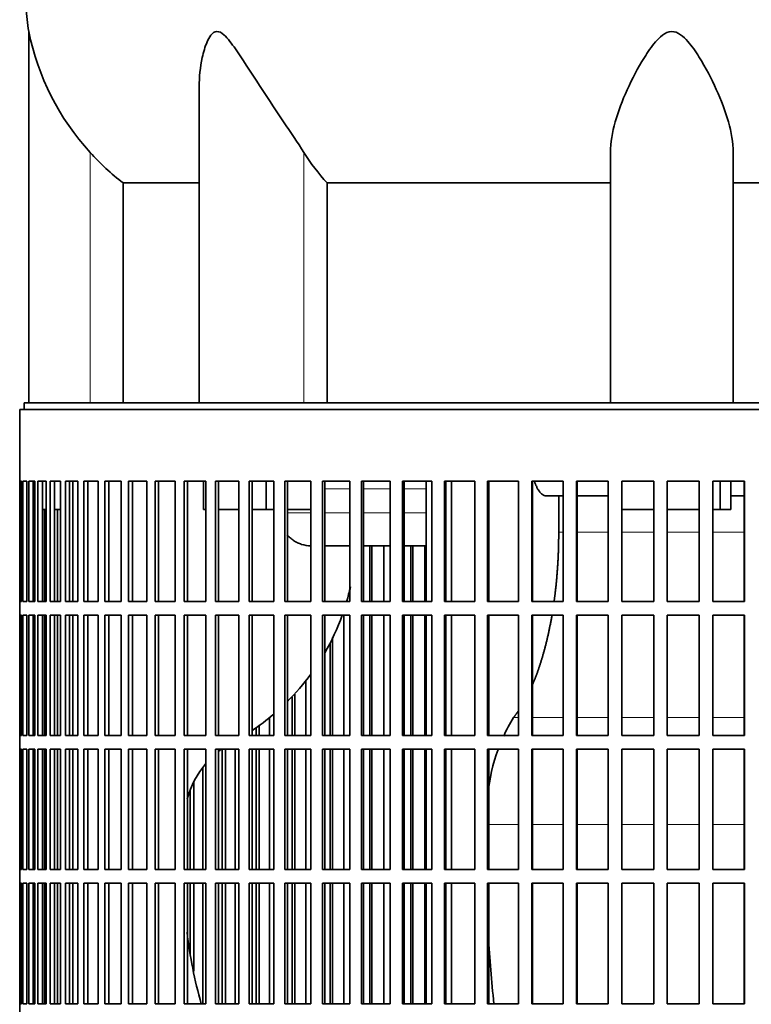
# Model space of a CAD drawing. Header units: millimetres. Extents: x 382 to 1256, y -1271 to 1550.
# Tile 16 of 22: x 879 to 1040, y 171 to 388. Entities that reach past the tile are written whole.
import ezdxf

# ---------------------------------------------------------------- set-up
doc = ezdxf.new("R2010")
doc.units = ezdxf.units.MM
for name, color, linetype in [('VSI344-454_FILTR', 7, 'Continuous'), ('VSI344-454_SUPPO', 7, 'Continuous'), ('VSI344_DIFFUSORE', 7, 'Continuous')]:
    doc.layers.add(name, color=color, linetype=linetype)

# ---------------------------------------------------------------- blocks, each defined once
blk = doc.blocks.new('SE3')
at = {"layer": 'VSI344-454_FILTR', "color": 7, "linetype": 'Continuous', "lineweight": 35}
for p, q in [((879.46, 302.29), (1156.43, 302.29)), ((879.46, 302.29), (879.46, 286.54)), ((879.46, 286.54), (879.46, 286.54)), ((879.46, 260.04), (879.46, 286.54)), ((879.52, 260.04), (879.52, 286.54)), ((879.52, 286.54), (879.88, 286.54)), ((879.88, 260.04), (879.88, 286.54)), ((880.14, 260.04), (880.14, 286.54)), ((880.14, 286.54), (881, 286.54)), ((881, 260.04), (881, 286.54)), ((881.47, 260.04), (881.47, 286.54)), ((881.47, 286.54), (882.81, 286.54)), ((882.45, 260.04), (882.45, 286.54)), ((882.81, 260.04), (882.81, 286.54)), ((883.48, 260.04), (883.48, 286.54)), ((883.48, 286.54), (885.3, 286.54)), ((884.45, 260.04), (884.45, 286.54)), ((885.3, 260.04), (885.3, 286.54)), ((886.17, 260.04), (886.17, 286.54)), ((886.17, 286.54), (888.47, 286.54)), ((887.12, 260.04), (887.12, 286.54)), ((888.47, 260.04), (888.47, 286.54)), ((889.53, 260.04), (889.53, 286.54)), ((889.53, 286.54), (892.28, 286.54)), ((890.45, 260.04), (890.45, 286.54)), ((892.28, 260.04), (892.28, 286.54)), ((893.54, 260.04), (893.54, 286.54)), ((893.54, 286.54), (896.74, 286.54)), ((894.43, 260.04), (894.43, 286.54)), ((896.74, 260.04), (896.74, 286.54)), ((898.18, 260.04), (898.18, 286.54)), ((898.18, 286.54), (901.81, 286.54)), ((899.04, 260.04), (899.04, 286.54)), ((901.81, 260.04), (901.81, 286.54)), ((903.43, 260.04), (903.43, 286.54)), ((903.43, 286.54), (907.47, 286.54)), ((904.25, 260.04), (904.25, 286.54)), ((907.47, 260.04), (907.47, 286.54)), ((909.26, 260.04), (909.26, 286.54)), ((909.26, 286.54), (913.69, 286.54)), ((910.04, 260.04), (910.04, 286.54)), ((913.69, 260.04), (913.69, 286.54)), ((915.64, 260.04), (915.64, 286.54)), ((915.64, 286.54), (920.44, 286.54)), ((916.38, 260.04), (916.38, 286.54)), ((920.44, 260.04), (920.44, 286.54)), ((922.55, 286.54), (927.7, 286.54)), ((922.55, 260.04), (922.55, 286.54)), ((923.23, 260.04), (923.23, 286.54)), ((927.7, 260.04), (927.7, 286.54)), ((929.95, 286.54), (935.41, 286.54)), ((929.95, 260.04), (929.95, 286.54)), ((930.58, 260.04), (930.58, 286.54)), ((935.41, 260.04), (935.41, 286.54)), ((937.8, 286.54), (943.56, 286.54)), ((937.8, 260.04), (937.8, 286.54)), ((938.37, 260.04), (938.37, 286.54)), ((943.56, 260.04), (943.56, 286.54)), ((946.06, 286.54), (952.09, 286.54)), ((946.06, 260.04), (946.06, 286.54)), ((946.58, 260.04), (946.58, 286.54)), ((952.09, 260.04), (952.09, 286.54)), ((954.7, 286.54), (960.97, 286.54)), ((954.7, 260.04), (954.7, 286.54)), ((955.15, 260.04), (955.15, 286.54)), ((960.97, 260.04), (960.97, 286.54)), ((963.67, 286.54), (970.15, 286.54)), ((963.67, 260.04), (963.67, 286.54)), ((964.06, 260.04), (964.06, 286.54)), ((970.15, 260.04), (970.15, 286.54)), ((972.93, 286.54), (979.58, 286.54)), ((972.93, 260.04), (972.93, 286.54)), ((973.26, 260.04), (973.26, 286.54)), ((979.58, 260.04), (979.58, 286.54)), ((982.43, 286.54), (989.23, 286.54)), ((982.43, 260.04), (982.43, 286.54)), ((982.69, 260.04), (982.69, 286.54)), ((989.23, 260.04), (989.23, 286.54)), ((992.14, 286.54), (999.04, 286.54)), ((992.14, 260.04), (992.14, 286.54)), ((992.33, 260.04), (992.33, 286.54)), ((999.04, 260.04), (999.04, 286.54)), ((1001.99, 286.54), (1008.97, 286.54)), ((1001.99, 260.04), (1001.99, 286.54)), ((1002.11, 260.04), (1002.11, 286.54)), ((1008.97, 260.04), (1008.97, 286.54)), ((1011.94, 286.54), (1018.97, 286.54)), ((1011.94, 260.04), (1011.94, 286.54)), ((1011.99, 260.04), (1011.99, 286.54)), ((1018.97, 260.04), (1018.97, 286.54)), ((1021.95, 286.54), (1028.98, 286.54)), ((1021.95, 260.04), (1021.95, 286.54)), ((1028.96, 260.04), (1028.96, 286.54)), ((1028.98, 260.04), (1028.98, 286.54)), ((1031.96, 286.54), (1038.97, 286.54)), ((1031.96, 260.04), (1031.96, 286.54)), ((1038.88, 260.04), (1038.88, 286.54)), ((1038.97, 260.04), (1038.97, 286.54)), ((882.81, 260.04), (882.81, 280.29)), ((884.95, 260.04), (884.95, 280.29)), ((887.76, 260.04), (887.76, 280.29)), ((956.49, 260.04), (956.49, 272.29)), ((956.97, 260.04), (956.97, 272.29)), ((959.57, 260.04), (959.57, 272.29)), ((965.52, 260.04), (965.52, 272.29)), ((965.94, 260.04), (965.94, 272.29)), ((968.63, 260.04), (968.63, 272.29)), ((879.46, 260.04), (879.46, 260.04)), ((879.46, 260.04), (879.46, 257.04)), ((879.52, 260.04), (879.88, 260.04)), ((880.14, 260.04), (881, 260.04)), ((881.47, 260.04), (882.81, 260.04)), ((883.48, 260.04), (885.3, 260.04)), ((886.17, 260.04), (888.47, 260.04)), ((889.53, 260.04), (892.28, 260.04)), ((893.54, 260.04), (896.74, 260.04)), ((898.18, 260.04), (901.81, 260.04)), ((903.43, 260.04), (907.47, 260.04)), ((909.26, 260.04), (913.69, 260.04)), ((915.64, 260.04), (920.44, 260.04)), ((922.55, 260.04), (927.7, 260.04)), ((929.95, 260.04), (935.41, 260.04)), ((937.8, 260.04), (943.56, 260.04)), ((946.06, 260.04), (952.09, 260.04)), ((954.7, 260.04), (960.97, 260.04)), ((963.67, 260.04), (970.15, 260.04)), ((972.93, 260.04), (979.58, 260.04)), ((982.43, 260.04), (989.23, 260.04)), ((992.14, 260.04), (999.04, 260.04)), ((1001.99, 260.04), (1008.97, 260.04)), ((1011.94, 260.04), (1018.97, 260.04)), ((1021.95, 260.04), (1028.98, 260.04)), ((1031.96, 260.04), (1038.97, 260.04)), ((879.46, 257.04), (879.46, 257.04)), ((879.46, 230.54), (879.46, 257.04)), ((879.52, 230.54), (879.52, 257.04)), ((879.52, 257.04), (879.88, 257.04)), ((879.88, 230.54), (879.88, 257.04)), ((880.14, 230.54), (880.14, 257.04)), ((880.14, 257.04), (881, 257.04)), ((881, 230.54), (881, 257.04)), ((881.47, 230.54), (881.47, 257.04)), ((881.47, 257.04), (882.81, 257.04)), ((882.45, 230.54), (882.45, 257.04)), ((882.81, 230.54), (882.81, 257.04)), ((882.81, 230.54), (882.81, 257.04)), ((883.48, 230.54), (883.48, 257.04)), ((883.48, 257.04), (885.3, 257.04)), ((884.45, 230.54), (884.45, 257.04)), ((884.95, 230.54), (884.95, 257.04)), ((885.3, 230.54), (885.3, 257.04)), ((886.17, 230.54), (886.17, 257.04)), ((886.17, 257.04), (888.47, 257.04)), ((887.12, 230.54), (887.12, 257.04)), ((887.76, 230.54), (887.76, 257.04)), ((888.47, 230.54), (888.47, 257.04)), ((889.53, 230.54), (889.53, 257.04)), ((889.53, 257.04), (892.28, 257.04)), ((890.45, 230.54), (890.45, 257.04)), ((892.28, 230.54), (892.28, 257.04)), ((893.54, 230.54), (893.54, 257.04)), ((893.54, 257.04), (896.74, 257.04)), ((894.43, 230.54), (894.43, 257.04)), ((896.74, 230.54), (896.74, 257.04)), ((898.18, 230.54), (898.18, 257.04)), ((898.18, 257.04), (901.81, 257.04)), ((899.04, 230.54), (899.04, 257.04)), ((901.81, 230.54), (901.81, 257.04)), ((903.43, 230.54), (903.43, 257.04)), ((903.43, 257.04), (907.47, 257.04)), ((904.25, 230.54), (904.25, 257.04)), ((907.47, 230.54), (907.47, 257.04)), ((909.26, 230.54), (909.26, 257.04)), ((909.26, 257.04), (913.69, 257.04)), ((910.04, 230.54), (910.04, 257.04)), ((913.69, 230.54), (913.69, 257.04)), ((915.64, 230.54), (915.64, 257.04)), ((915.64, 257.04), (920.44, 257.04)), ((916.38, 230.54), (916.38, 257.04)), ((920.44, 230.54), (920.44, 257.04)), ((922.55, 257.04), (927.7, 257.04)), ((922.55, 230.54), (922.55, 257.04)), ((923.23, 230.54), (923.23, 257.04)), ((927.7, 230.54), (927.7, 257.04)), ((929.95, 257.04), (935.41, 257.04)), ((929.95, 230.54), (929.95, 257.04)), ((930.58, 230.54), (930.58, 257.04)), ((935.41, 230.54), (935.41, 257.04)), ((937.8, 257.04), (943.56, 257.04)), ((937.8, 230.54), (937.8, 257.04)), ((938.37, 230.54), (938.37, 257.04)), ((943.56, 230.54), (943.56, 257.04)), ((946.06, 257.04), (952.09, 257.04)), ((946.06, 230.54), (946.06, 257.04)), ((946.58, 230.54), (946.58, 257.04)), ((950.82, 230.54), (950.82, 257.04)), ((952.09, 230.54), (952.09, 257.04)), ((954.7, 257.04), (960.97, 257.04)), ((954.7, 230.54), (954.7, 257.04)), ((955.15, 230.54), (955.15, 257.04)), ((956.49, 230.54), (956.49, 257.04)), ((956.97, 230.54), (956.97, 257.04)), ((959.57, 230.54), (959.57, 257.04)), ((960.97, 230.54), (960.97, 257.04)), ((963.67, 257.04), (970.15, 257.04)), ((963.67, 230.54), (963.67, 257.04)), ((964.06, 230.54), (964.06, 257.04)), ((965.52, 230.54), (965.52, 257.04)), ((965.94, 230.54), (965.94, 257.04)), ((968.63, 230.54), (968.63, 257.04)), ((970.15, 230.54), (970.15, 257.04)), ((972.93, 257.04), (979.58, 257.04)), ((972.93, 230.54), (972.93, 257.04)), ((973.26, 230.54), (973.26, 257.04)), ((979.58, 230.54), (979.58, 257.04)), ((982.43, 257.04), (989.23, 257.04)), ((982.43, 230.54), (982.43, 257.04)), ((982.69, 230.54), (982.69, 257.04)), ((989.23, 230.54), (989.23, 257.04)), ((992.14, 257.04), (999.04, 257.04)), ((992.14, 230.54), (992.14, 257.04)), ((992.33, 230.54), (992.33, 257.04)), ((999.04, 230.54), (999.04, 257.04)), ((1001.99, 257.04), (1008.97, 257.04)), ((1001.99, 230.54), (1001.99, 257.04)), ((1002.11, 230.54), (1002.11, 257.04)), ((1008.97, 230.54), (1008.97, 257.04)), ((1011.94, 257.04), (1018.97, 257.04)), ((1011.94, 230.54), (1011.94, 257.04)), ((1011.99, 230.54), (1011.99, 257.04)), ((1018.97, 230.54), (1018.97, 257.04)), ((1021.95, 257.04), (1028.98, 257.04)), ((1021.95, 230.54), (1021.95, 257.04)), ((1028.96, 230.54), (1028.96, 257.04)), ((1028.98, 230.54), (1028.98, 257.04)), ((1031.96, 257.04), (1038.97, 257.04)), ((1031.96, 230.54), (1031.96, 257.04)), ((1038.88, 230.54), (1038.88, 257.04)), ((1038.97, 230.54), (1038.97, 257.04)), ((948.32, 230.54), (948.32, 252.1)), ((947.78, 230.54), (947.78, 250.99)), ((942.42, 230.54), (942.42, 242.49)), ((939.44, 230.54), (939.44, 239.02)), ((940.04, 230.54), (940.04, 239.65)), ((934.42, 230.54), (934.42, 234.34)), ((931.5, 230.54), (931.5, 232.17)), ((932.16, 230.54), (932.16, 232.61)), ((879.46, 230.54), (879.46, 230.54)), ((879.46, 230.54), (879.46, 227.54)), ((879.52, 230.54), (879.88, 230.54)), ((880.14, 230.54), (881, 230.54)), ((881.47, 230.54), (882.81, 230.54)), ((883.48, 230.54), (885.3, 230.54)), ((886.17, 230.54), (888.47, 230.54)), ((889.53, 230.54), (892.28, 230.54)), ((893.54, 230.54), (896.74, 230.54)), ((898.18, 230.54), (901.81, 230.54)), ((903.43, 230.54), (907.47, 230.54)), ((909.26, 230.54), (913.69, 230.54)), ((915.64, 230.54), (920.44, 230.54)), ((922.55, 230.54), (927.7, 230.54)), ((929.95, 230.54), (935.41, 230.54)), ((937.8, 230.54), (943.56, 230.54)), ((946.06, 230.54), (952.09, 230.54)), ((954.7, 230.54), (960.97, 230.54)), ((963.67, 230.54), (970.15, 230.54)), ((972.93, 230.54), (979.58, 230.54)), ((982.43, 230.54), (989.23, 230.54)), ((992.14, 230.54), (999.04, 230.54)), ((1001.99, 230.54), (1008.97, 230.54)), ((1011.94, 230.54), (1018.97, 230.54)), ((1021.95, 230.54), (1028.98, 230.54)), ((1031.96, 230.54), (1038.97, 230.54)), ((879.46, 227.54), (879.46, 227.54)), ((879.46, 201.04), (879.46, 227.54)), ((879.52, 201.04), (879.52, 227.54)), ((879.52, 227.54), (879.88, 227.54)), ((879.88, 201.04), (879.88, 227.54)), ((880.14, 201.04), (880.14, 227.54)), ((880.14, 227.54), (881, 227.54)), ((881, 201.04), (881, 227.54)), ((881.47, 201.04), (881.47, 227.54)), ((881.47, 227.54), (882.81, 227.54)), ((882.45, 201.04), (882.45, 227.54)), ((882.81, 201.04), (882.81, 227.54)), ((882.81, 201.04), (882.81, 227.54)), ((883.48, 201.04), (883.48, 227.54)), ((883.48, 227.54), (885.3, 227.54)), ((884.45, 201.04), (884.45, 227.54)), ((884.95, 201.04), (884.95, 227.54)), ((885.3, 201.04), (885.3, 227.54)), ((886.17, 201.04), (886.17, 227.54)), ((886.17, 227.54), (888.47, 227.54)), ((887.12, 201.04), (887.12, 227.54)), ((887.76, 201.04), (887.76, 227.54)), ((888.47, 201.04), (888.47, 227.54)), ((889.53, 201.04), (889.53, 227.54)), ((889.53, 227.54), (892.28, 227.54)), ((890.45, 201.04), (890.45, 227.54)), ((892.28, 201.04), (892.28, 227.54)), ((893.54, 201.04), (893.54, 227.54)), ((893.54, 227.54), (896.74, 227.54)), ((894.43, 201.04), (894.43, 227.54)), ((896.74, 201.04), (896.74, 227.54)), ((898.18, 201.04), (898.18, 227.54)), ((898.18, 227.54), (901.81, 227.54)), ((899.04, 201.04), (899.04, 227.54)), ((901.81, 201.04), (901.81, 227.54)), ((903.43, 201.04), (903.43, 227.54)), ((903.43, 227.54), (907.47, 227.54)), ((904.25, 201.04), (904.25, 227.54)), ((907.47, 201.04), (907.47, 227.54)), ((909.26, 201.04), (909.26, 227.54)), ((909.26, 227.54), (913.69, 227.54)), ((910.04, 201.04), (910.04, 227.54)), ((913.69, 201.04), (913.69, 227.54)), ((915.64, 201.04), (915.64, 227.54)), ((915.64, 227.54), (920.44, 227.54)), ((916.38, 201.04), (916.38, 227.54)), ((920.44, 201.04), (920.44, 227.54)), ((922.55, 227.54), (927.7, 227.54)), ((922.55, 201.04), (922.55, 227.54)), ((923.23, 201.04), (923.23, 227.54)), ((924.01, 201.04), (924.01, 227.54)), ((924.72, 201.04), (924.72, 227.54)), ((926.85, 201.04), (926.85, 227.54)), ((927.7, 201.04), (927.7, 227.54)), ((929.95, 227.54), (935.41, 227.54)), ((929.95, 201.04), (929.95, 227.54)), ((930.58, 201.04), (930.58, 227.54)), ((931.5, 201.04), (931.5, 227.54)), ((932.16, 201.04), (932.16, 227.54)), ((934.42, 201.04), (934.42, 227.54)), ((935.41, 201.04), (935.41, 227.54)), ((937.8, 227.54), (943.56, 227.54)), ((937.8, 201.04), (937.8, 227.54)), ((938.37, 201.04), (938.37, 227.54)), ((939.44, 201.04), (939.44, 227.54)), ((940.04, 201.04), (940.04, 227.54)), ((942.42, 201.04), (942.42, 227.54)), ((943.56, 201.04), (943.56, 227.54)), ((946.06, 227.54), (952.09, 227.54)), ((946.06, 201.04), (946.06, 227.54)), ((946.58, 201.04), (946.58, 227.54)), ((947.78, 201.04), (947.78, 227.54)), ((948.32, 201.04), (948.32, 227.54)), ((950.82, 201.04), (950.82, 227.54)), ((952.09, 201.04), (952.09, 227.54)), ((954.7, 227.54), (960.97, 227.54)), ((954.7, 201.04), (954.7, 227.54)), ((955.15, 201.04), (955.15, 227.54)), ((956.49, 201.04), (956.49, 227.54)), ((956.97, 201.04), (956.97, 227.54)), ((959.57, 201.04), (959.57, 227.54)), ((960.97, 201.04), (960.97, 227.54)), ((963.67, 227.54), (970.15, 227.54)), ((963.67, 201.04), (963.67, 227.54)), ((964.06, 201.04), (964.06, 227.54)), ((965.52, 201.04), (965.52, 227.54)), ((965.94, 201.04), (965.94, 227.54)), ((968.63, 201.04), (968.63, 227.54)), ((970.15, 201.04), (970.15, 227.54)), ((972.93, 227.54), (979.58, 227.54)), ((972.93, 201.04), (972.93, 227.54)), ((973.26, 201.04), (973.26, 227.54)), ((979.58, 201.04), (979.58, 227.54)), ((982.43, 227.54), (989.23, 227.54)), ((982.43, 201.04), (982.43, 227.54)), ((982.69, 201.04), (982.69, 227.54)), ((989.23, 201.04), (989.23, 227.54)), ((992.14, 227.54), (999.04, 227.54)), ((992.14, 201.04), (992.14, 227.54)), ((992.33, 201.04), (992.33, 227.54)), ((999.04, 201.04), (999.04, 227.54)), ((1001.99, 227.54), (1008.97, 227.54)), ((1001.99, 201.04), (1001.99, 227.54)), ((1002.11, 201.04), (1002.11, 227.54)), ((1008.97, 201.04), (1008.97, 227.54)), ((1011.94, 227.54), (1018.97, 227.54)), ((1011.94, 201.04), (1011.94, 227.54)), ((1011.99, 201.04), (1011.99, 227.54)), ((1018.97, 201.04), (1018.97, 227.54)), ((1021.95, 227.54), (1028.98, 227.54)), ((1021.95, 201.04), (1021.95, 227.54)), ((1028.96, 201.04), (1028.96, 227.54)), ((1028.98, 201.04), (1028.98, 227.54)), ((1031.96, 227.54), (1038.97, 227.54)), ((1031.96, 201.04), (1031.96, 227.54)), ((1038.88, 201.04), (1038.88, 227.54)), ((1038.97, 201.04), (1038.97, 227.54)), ((919.74, 201.04), (919.74, 223.5)), ((917.76, 201.04), (917.76, 220.21)), ((917, 201.04), (917, 218.46)), ((879.46, 201.04), (879.46, 201.04)), ((879.46, 201.04), (879.46, 198.04)), ((879.52, 201.04), (879.88, 201.04)), ((880.14, 201.04), (881, 201.04)), ((881.47, 201.04), (882.81, 201.04)), ((883.48, 201.04), (885.3, 201.04)), ((886.17, 201.04), (888.47, 201.04)), ((889.53, 201.04), (892.28, 201.04)), ((893.54, 201.04), (896.74, 201.04)), ((898.18, 201.04), (901.81, 201.04)), ((903.43, 201.04), (907.47, 201.04)), ((909.26, 201.04), (913.69, 201.04)), ((915.64, 201.04), (920.44, 201.04)), ((922.55, 201.04), (927.7, 201.04)), ((929.95, 201.04), (935.41, 201.04)), ((937.8, 201.04), (943.56, 201.04)), ((946.06, 201.04), (952.09, 201.04)), ((954.7, 201.04), (960.97, 201.04)), ((963.67, 201.04), (970.15, 201.04)), ((972.93, 201.04), (979.58, 201.04)), ((982.43, 201.04), (989.23, 201.04)), ((992.14, 201.04), (999.04, 201.04)), ((1001.99, 201.04), (1008.97, 201.04)), ((1011.94, 201.04), (1018.97, 201.04)), ((1021.95, 201.04), (1028.98, 201.04)), ((1031.96, 201.04), (1038.97, 201.04)), ((879.46, 198.04), (879.46, 198.04)), ((879.46, 171.54), (879.46, 198.04)), ((879.52, 171.54), (879.52, 198.04)), ((879.52, 198.04), (879.88, 198.04)), ((879.88, 171.54), (879.88, 198.04)), ((880.14, 171.54), (880.14, 198.04)), ((880.14, 198.04), (881, 198.04)), ((881, 171.54), (881, 198.04)), ((881.47, 171.54), (881.47, 198.04)), ((881.47, 198.04), (882.81, 198.04)), ((882.45, 171.54), (882.45, 198.04)), ((882.81, 171.54), (882.81, 198.04)), ((882.81, 171.54), (882.81, 198.04)), ((883.48, 171.54), (883.48, 198.04)), ((883.48, 198.04), (885.3, 198.04)), ((884.45, 171.54), (884.45, 198.04)), ((884.95, 171.54), (884.95, 198.04)), ((885.3, 171.54), (885.3, 198.04)), ((886.17, 171.54), (886.17, 198.04)), ((886.17, 198.04), (888.47, 198.04)), ((887.12, 171.54), (887.12, 198.04)), ((887.76, 171.54), (887.76, 198.04)), ((888.47, 171.54), (888.47, 198.04)), ((889.53, 171.54), (889.53, 198.04)), ((889.53, 198.04), (892.28, 198.04)), ((890.45, 171.54), (890.45, 198.04)), ((892.28, 171.54), (892.28, 198.04)), ((893.54, 171.54), (893.54, 198.04)), ((893.54, 198.04), (896.74, 198.04)), ((894.43, 171.54), (894.43, 198.04)), ((896.74, 171.54), (896.74, 198.04)), ((898.18, 171.54), (898.18, 198.04)), ((898.18, 198.04), (901.81, 198.04)), ((899.04, 171.54), (899.04, 198.04)), ((901.81, 171.54), (901.81, 198.04)), ((903.43, 171.54), (903.43, 198.04)), ((903.43, 198.04), (907.47, 198.04)), ((904.25, 171.54), (904.25, 198.04)), ((907.47, 171.54), (907.47, 198.04)), ((909.26, 171.54), (909.26, 198.04)), ((909.26, 198.04), (913.69, 198.04)), ((910.04, 171.54), (910.04, 198.04)), ((913.69, 171.54), (913.69, 198.04)), ((915.64, 171.54), (915.64, 198.04)), ((915.64, 198.04), (920.44, 198.04)), ((916.38, 171.54), (916.38, 198.04)), ((917, 182.46), (917, 198.04)), ((917.76, 178.7), (917.76, 198.04)), ((919.74, 171.54), (919.74, 198.04)), ((920.44, 171.54), (920.44, 198.04)), ((922.55, 198.04), (927.7, 198.04)), ((922.55, 171.54), (922.55, 198.04)), ((923.23, 171.54), (923.23, 198.04)), ((924.01, 171.54), (924.01, 198.04)), ((924.72, 171.54), (924.72, 198.04)), ((926.85, 171.54), (926.85, 198.04)), ((927.7, 171.54), (927.7, 198.04)), ((929.95, 198.04), (935.41, 198.04)), ((929.95, 171.54), (929.95, 198.04)), ((930.58, 171.54), (930.58, 198.04)), ((931.5, 171.54), (931.5, 198.04)), ((932.16, 171.54), (932.16, 198.04)), ((934.42, 171.54), (934.42, 198.04)), ((935.41, 171.54), (935.41, 198.04)), ((937.8, 198.04), (943.56, 198.04)), ((937.8, 171.54), (937.8, 198.04)), ((938.37, 171.54), (938.37, 198.04)), ((939.44, 171.54), (939.44, 198.04)), ((940.04, 171.54), (940.04, 198.04)), ((942.42, 171.54), (942.42, 198.04)), ((943.56, 171.54), (943.56, 198.04)), ((946.06, 198.04), (952.09, 198.04)), ((946.06, 171.54), (946.06, 198.04)), ((946.58, 171.54), (946.58, 198.04)), ((947.78, 171.54), (947.78, 198.04)), ((948.32, 171.54), (948.32, 198.04)), ((950.82, 171.54), (950.82, 198.04)), ((952.09, 171.54), (952.09, 198.04)), ((954.7, 198.04), (960.97, 198.04)), ((954.7, 171.54), (954.7, 198.04)), ((955.15, 171.54), (955.15, 198.04)), ((956.49, 171.54), (956.49, 198.04)), ((956.97, 171.54), (956.97, 198.04)), ((959.57, 171.54), (959.57, 198.04)), ((960.97, 171.54), (960.97, 198.04)), ((963.67, 198.04), (970.15, 198.04)), ((963.67, 171.54), (963.67, 198.04)), ((964.06, 171.54), (964.06, 198.04)), ((965.52, 171.54), (965.52, 198.04)), ((965.94, 171.54), (965.94, 198.04)), ((968.63, 171.54), (968.63, 198.04)), ((970.15, 171.54), (970.15, 198.04)), ((972.93, 198.04), (979.58, 198.04)), ((972.93, 171.54), (972.93, 198.04)), ((973.26, 171.54), (973.26, 198.04)), ((979.58, 171.54), (979.58, 198.04)), ((982.43, 198.04), (989.23, 198.04)), ((982.43, 171.54), (982.43, 198.04)), ((982.69, 171.54), (982.69, 198.04)), ((989.23, 171.54), (989.23, 198.04)), ((992.14, 198.04), (999.04, 198.04)), ((992.14, 171.54), (992.14, 198.04)), ((992.33, 171.54), (992.33, 198.04)), ((999.04, 171.54), (999.04, 198.04)), ((1001.99, 198.04), (1008.97, 198.04)), ((1001.99, 171.54), (1001.99, 198.04)), ((1002.11, 171.54), (1002.11, 198.04)), ((1008.97, 171.54), (1008.97, 198.04)), ((1011.94, 198.04), (1018.97, 198.04)), ((1011.94, 171.54), (1011.94, 198.04)), ((1011.99, 171.54), (1011.99, 198.04)), ((1018.97, 171.54), (1018.97, 198.04)), ((1021.95, 198.04), (1028.98, 198.04)), ((1021.95, 171.54), (1021.95, 198.04)), ((1028.96, 171.54), (1028.96, 198.04)), ((1028.98, 171.54), (1028.98, 198.04)), ((1031.96, 198.04), (1038.97, 198.04)), ((1031.96, 171.54), (1031.96, 198.04)), ((1038.88, 171.54), (1038.88, 198.04)), ((1038.97, 171.54), (1038.97, 198.04)), ((879.46, 171.54), (879.46, 171.54)), ((879.46, 171.54), (879.46, 168.54)), ((879.52, 171.54), (879.88, 171.54)), ((880.14, 171.54), (881, 171.54)), ((881.47, 171.54), (882.81, 171.54)), ((883.48, 171.54), (885.3, 171.54)), ((886.17, 171.54), (888.47, 171.54)), ((889.53, 171.54), (892.28, 171.54)), ((893.54, 171.54), (896.74, 171.54)), ((898.18, 171.54), (901.81, 171.54)), ((903.43, 171.54), (907.47, 171.54)), ((909.26, 171.54), (913.69, 171.54)), ((915.64, 171.54), (920.44, 171.54)), ((922.55, 171.54), (927.7, 171.54)), ((929.95, 171.54), (935.41, 171.54)), ((937.8, 171.54), (943.56, 171.54)), ((946.06, 171.54), (952.09, 171.54)), ((954.7, 171.54), (960.97, 171.54)), ((963.67, 171.54), (970.15, 171.54)), ((972.93, 171.54), (979.58, 171.54)), ((982.43, 171.54), (989.23, 171.54)), ((992.14, 171.54), (999.04, 171.54)), ((1001.99, 171.54), (1008.97, 171.54)), ((1011.94, 171.54), (1018.97, 171.54)), ((1021.95, 171.54), (1028.98, 171.54)), ((1031.96, 171.54), (1038.97, 171.54))]:
    blk.add_line(p, q, dxfattribs=at)
at = {"layer": 'VSI344-454_SUPPO', "color": 7, "linetype": 'Continuous', "lineweight": 35}
for p, q in [((880.46, 302.29), (880.46, 303.79)), ((880.46, 303.79), (1157.23, 303.79)), ((891.12, 260.04), (891.12, 286.54)), ((919.89, 280.29), (919.89, 286.54)), ((933.66, 280.29), (933.66, 286.54)), ((968.89, 260.04), (968.89, 286.54)), ((974.49, 260.04), (974.49, 286.54)), ((1033.58, 280.29), (1033.58, 286.54)), ((1035.98, 280.29), (1035.98, 286.54)), ((999.04, 283.29), (995.38, 283.29)), ((998.07, 275.29), (998.07, 283.29)), ((1008.97, 283.29), (1002.11, 283.29)), ((1038.88, 283.29), (1035.98, 283.29)), ((882.45, 280.29), (882.81, 280.29)), ((884.45, 280.29), (885.3, 280.29)), ((887.12, 280.29), (888.47, 280.29)), ((919.89, 280.29), (920.44, 280.29)), ((923.23, 280.29), (927.7, 280.29)), ((930.58, 280.29), (933.66, 280.29)), ((933.66, 280.29), (935.41, 280.29)), ((938.37, 280.29), (943.56, 280.29)), ((1011.99, 280.29), (1018.97, 280.29)), ((1021.95, 280.29), (1028.96, 280.29)), ((1031.96, 280.29), (1033.58, 280.29)), ((1033.58, 280.29), (1035.98, 280.29)), ((946.58, 272.29), (952.09, 272.29)), ((955.15, 272.29), (960.97, 272.29)), ((964.06, 272.29), (968.89, 272.29)), ((891.12, 230.54), (891.12, 257.04)), ((968.89, 230.54), (968.89, 257.04)), ((974.49, 230.54), (974.49, 257.04)), ((891.12, 201.04), (891.12, 227.54)), ((968.89, 201.04), (968.89, 227.54)), ((974.49, 201.04), (974.49, 227.54)), ((891.12, 171.54), (891.12, 198.04)), ((968.89, 171.54), (968.89, 198.04)), ((974.49, 171.54), (974.49, 198.04))]:
    blk.add_line(p, q, dxfattribs=at)
at = {"layer": 'VSI344-454_SUPPO', "color": 4, "linetype": 'Continuous', "lineweight": 9}
for p, q in [((952.09, 284.81), (946.58, 284.81)), ((960.97, 284.81), (955.15, 284.81)), ((968.89, 284.81), (964.06, 284.81)), ((938.37, 279.59), (943.56, 279.59)), ((946.58, 279.59), (952.09, 279.59)), ((955.15, 279.59), (960.97, 279.59)), ((964.06, 279.59), (968.89, 279.59)), ((998.07, 275.29), (999.04, 275.29)), ((1002.11, 275.29), (1008.97, 275.29)), ((1011.99, 275.29), (1018.97, 275.29)), ((1021.95, 275.29), (1028.96, 275.29)), ((1031.96, 275.29), (1038.88, 275.29)), ((988.1, 234.5), (989.23, 234.5)), ((992.33, 234.5), (999.04, 234.5)), ((1002.11, 234.5), (1008.97, 234.5)), ((1011.99, 234.5), (1018.97, 234.5)), ((1021.95, 234.5), (1028.96, 234.5)), ((1031.96, 234.5), (1038.88, 234.5)), ((982.69, 210.94), (989.23, 210.94)), ((992.33, 210.94), (999.04, 210.94)), ((1002.11, 210.94), (1008.97, 210.94)), ((1011.99, 210.94), (1018.97, 210.94)), ((1021.95, 210.94), (1028.96, 210.94)), ((1031.96, 210.94), (1038.88, 210.94))]:
    blk.add_line(p, q, dxfattribs=at)
at = {"layer": 'VSI344-454_SUPPO', "color": 7, "linetype": 'Continuous', "lineweight": 35}
for centre, radius, start, end in [((901.87, 274.55), 51.62, 343.6471, 347.3787), ((901.87, 274.55), 51.62, 329.9957, 340.1398), ((901.87, 274.55), 51.62, 314.8966, 323.7889), ((901.87, 274.55), 51.62, 303.7327, 310.4437), ((1023.03, 213.48), 40.77, 148.9671, 155.4074), ((935.76, 211.27), 20.16, 126.3265, 128.398), ((1023.03, 213.48), 40.77, 159.8722, 174.1648), ((935.76, 211.27), 20.16, 139.4374, 164.5526), ((1015.38, 198.86), 99.78, 186.68, 195.9064), ((1213.8, 197.71), 231.46, 182.801, 186.4926)]:
    blk.add_arc(centre, radius, start, end, dxfattribs=at)
for points, degree, knots in [([(992.73, 286.53), (992.73, 286.53), (992.76, 286.44), (992.81, 286.28), (992.89, 286.05), (992.98, 285.83), (993.07, 285.61), (993.17, 285.37), (993.29, 285.12), (993.43, 284.85), (993.59, 284.59), (993.75, 284.35), (993.92, 284.12), (994.11, 283.92), (994.3, 283.74), (994.5, 283.58), (994.71, 283.45), (994.93, 283.36), (995.15, 283.3), (995.3, 283.29), (995.38, 283.29)], 3, [0.3484291, 0.3484291, 0.3484291, 0.3484291, 0.3502935, 0.3759894, 0.4017757, 0.4276525, 0.4536199, 0.4796779, 0.5164483, 0.5544168, 0.5935835, 0.6339485, 0.6755117, 0.7182732, 0.7622329, 0.8073906, 0.8537464, 0.9013, 0.9500512, 1, 1, 1, 1]), ([(997.04, 260), (997.23, 261.33), (997.38, 262.69), (997.72, 265.75), (997.9, 268.92), (998.07, 272.09), (998.07, 275.29)], 2, [0.6946638, 0.6946638, 0.6946638, 0.75, 0.75, 0.875, 0.875, 1, 1, 1]), ([(938.31, 274.7), (938.31, 274.7), (938.53, 274.46), (938.98, 274.02), (939.73, 273.45), (940.56, 272.97), (941.81, 272.46), (942.84, 272.3), (943.56, 272.29)], 3, [0.2627974, 0.2627974, 0.2627974, 0.2627974, 0.2631364, 0.3099596, 0.3576304, 0.4061488, 0.4555148, 0.5652048, 0.5652048, 0.5652048, 0.5652048]), ([(992.33, 241.8), (993.17, 243.75), (993.9, 245.98), (994.7, 248.4), (995.36, 251.1), (996.02, 253.8), (996.53, 256.7), (996.56, 256.87), (996.58, 257.03)], 2, [0.2602896, 0.2602896, 0.2602896, 0.375, 0.375, 0.5, 0.5, 0.625, 0.625, 0.6319131, 0.6319131, 0.6319131])]:
    blk.add_open_spline(points, degree=degree, knots=knots, dxfattribs=at)
blk.add_open_spline([(988.1, 234.5), (988.69, 235.21), (989.25, 236.04)], degree=2, dxfattribs=at)
at = {"layer": 'VSI344_DIFFUSORE', "color": 7, "linetype": 'Continuous', "lineweight": 35}
for p, q in [((881.46, 385.5), (881.46, 303.79)), ((918.95, 373.28), (918.95, 303.79)), ((1009.46, 303.79), (1009.46, 358.89)), ((1036.46, 303.79), (1036.46, 358.89)), ((902.21, 352.16), (918.95, 352.16)), ((902.21, 303.79), (902.21, 352.16)), ((947.13, 352.16), (1009.46, 352.16)), ((947.13, 303.79), (947.13, 352.16)), ((1036.46, 352.16), (1098.8, 352.16))]:
    blk.add_line(p, q, dxfattribs=at)
at = {"layer": 'VSI344_DIFFUSORE', "color": 4, "linetype": 'Continuous', "lineweight": 9}
for p, q in [((894.96, 303.79), (894.96, 358.89)), ((942, 303.79), (942, 358.89))]:
    blk.add_line(p, q, dxfattribs=at)
at = {"layer": 'VSI344_DIFFUSORE', "color": 7, "linetype": 'Continuous', "lineweight": 35}
for centre, radius, start, end in [((934.21, 394.47), 53.5, 183.9452, 189.6558), ((936.03, 396.46), 55.66, 191.3531, 222.4473), ((934.82, 394.58), 53.5, 221.8382, 232.4484), ((982.03, 384.08), 47.3, 212.1799, 222.4416)]:
    blk.add_arc(centre, radius, start, end, dxfattribs=at)
for points, knots in [([(942, 358.89), (940.63, 361.05), (939.11, 363.3), (935.98, 367.96), (934.37, 370.35), (931.23, 375.12), (929.68, 377.53), (927.32, 381.09), (926.54, 382.26), (925.28, 383.86), (924.84, 384.38), (923.89, 385.21), (923.35, 385.52), (922.33, 385.47), (921.9, 385.12), (921.21, 384.26), (920.94, 383.74), (920.23, 382.13), (919.9, 380.96), (919.17, 377.66), (918.95, 375.46), (918.95, 373.28)], [0, 0, 0, 0, 0.125, 0.125, 0.25, 0.25, 0.375, 0.375, 0.4375, 0.4375, 0.46875, 0.46875, 0.5, 0.5, 0.53125, 0.53125, 0.5625, 0.5625, 0.625, 0.625, 0.7389823, 0.7389823, 0.7389823, 0.7389823]), ([(1036.46, 358.89), (1036.46, 361.05), (1036.06, 363.3), (1034.75, 367.96), (1033.83, 370.35), (1031.67, 375.12), (1030.42, 377.53), (1028.19, 381.09), (1027.39, 382.26), (1025.98, 383.86), (1025.48, 384.38), (1024.3, 385.21), (1023.59, 385.52), (1022.15, 385.47), (1021.47, 385.12), (1020.32, 384.26), (1019.83, 383.74), (1018.44, 382.13), (1017.66, 380.96), (1015.46, 377.46), (1014.21, 375.03), (1012.05, 370.27), (1011.16, 367.93), (1009.87, 363.32), (1009.46, 361.04), (1009.46, 358.89)], [0, 0, 0, 0, 0.125, 0.125, 0.25, 0.25, 0.375, 0.375, 0.4375, 0.4375, 0.46875, 0.46875, 0.5, 0.5, 0.53125, 0.53125, 0.5625, 0.5625, 0.625, 0.625, 0.75, 0.75, 0.875, 0.875, 1, 1, 1, 1])]:
    blk.add_open_spline(points, degree=3, knots=knots, dxfattribs=at)

msp = doc.modelspace()

# ---------------------------------------------------------------- block references
msp.add_blockref('SE3', (0, 0))

doc.saveas('drawing.dxf')
